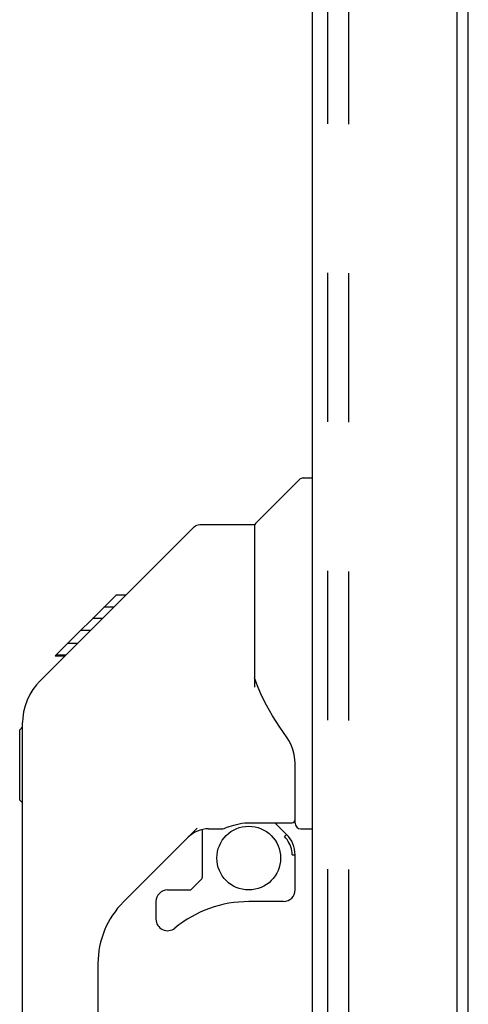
# Model space of a CAD drawing. Header units: inches. Extents: x 0 to 184, y 0 to 119.
# Tile 61 of 116: x 97.62 to 100.66, y 42.38 to 49.07. Entities that reach past the tile are written whole.
import ezdxf

# ---------------------------------------------------------------- set-up
doc = ezdxf.new("R2010")
doc.units = ezdxf.units.IN
doc.header["$LTSCALE"] = 10.121375
doc.header["$MEASUREMENT"] = 0
doc.linetypes.add('HIDDEN', pattern=[0.2, 0.1, -0.1])
doc.layers.get('0').update_dxf_attribs({"linetype": 'CONTINUOUS'})
doc.layers.add('DEFAULT_2', color=8, linetype='HIDDEN')
doc.layers.add('DOOR_ASSEMBLY', color=7, linetype='CONTINUOUS')

msp = doc.modelspace()

# ---------------------------------------------------------------- linework, layer by layer
at = {"color": 3, "linetype": 'Continuous'}
msp.add_line((100.6645, 14.3996), (100.6645, 75.5036), dxfattribs=at)
at = {"layer": 'DEFAULT_2', "color": 8, "linetype": 'HIDDEN'}
msp.add_line((99.852, 75.686), (99.852, 14.2171), dxfattribs=at)
at = {"layer": 'DOOR_ASSEMBLY', "color": 3, "linetype": 'Continuous'}
for p, q in [((100.5855, 76.0776), (100.5855, 13.8256)), ((99.6065, 13.9481), (99.6065, 75.9551))]:
    msp.add_line(p, q, dxfattribs=at)
at = {"layer": 'DOOR_ASSEMBLY', "color": 8, "linetype": 'HIDDEN'}
msp.add_line((99.7105, 13.9481), (99.7105, 75.9551), dxfattribs=at)
at = {"layer": 'DOOR_ASSEMBLY', "color": 7, "linetype": 'Continuous'}
for p, q in [((99.2186, 45.6463), (99.5163, 45.944)), ((99.6065, 45.9555), (99.5441, 45.9555)), ((98.1719, 44.9933), (98.7961, 45.6175)), ((98.8517, 45.6406), (99.2128, 45.6406)), ((99.2128, 45.6406), (99.2128, 44.5362)), ((97.8591, 44.7474), (98.2727, 45.161)), ((98.3395, 45.161), (98.2727, 45.161)), ((98.2729, 45.1611), (98.2733, 45.1615)), ((98.2733, 45.1615), (98.3401, 45.1615)), ((98.2748, 45.163), (98.3416, 45.163)), ((98.2562, 45.0776), (98.1894, 45.0776)), ((98.1798, 45.0012), (98.113, 45.0012)), ((98.1719, 44.9933), (98.1358, 44.9572)), ((98.0311, 44.8525), (98.1643, 44.9858)), ((98.0977, 44.9191), (98.0309, 44.9191)), ((97.753, 44.5739), (98.0314, 44.8522)), ((98.0112, 44.8326), (97.9444, 44.8326)), ((97.8591, 44.7474), (97.9259, 44.7474)), ((97.8623, 44.7505), (97.9291, 44.7505)), ((97.9301, 44.7516), (97.8633, 44.7516)), ((99.2321, 44.545), (99.2128, 44.5985)), ((97.753, 44.5739), (97.7328, 44.552)), ((99.2606, 44.4795), (99.2321, 44.545)), ((97.6183, 44.2453), (97.638, 44.265)), ((97.638, 40.1934), (97.638, 44.2964)), ((97.6183, 43.7689), (97.6183, 44.2453)), ((99.4884, 43.613), (99.4884, 44.0199)), ((97.6183, 43.7689), (97.638, 43.7492)), ((99.1735, 43.615), (99.4687, 43.615)), ((99.351, 43.615), (99.4308, 43.5352)), ((98.8243, 43.5788), (98.3228, 43.0773)), ((98.8585, 43.5689), (98.8585, 43.242)), ((98.9007, 43.5736), (98.9885, 43.5736)), ((99.4231, 43.5278), (99.4165, 43.5213)), ((99.5278, 43.5736), (99.6065, 43.5736)), ((99.4687, 43.396), (99.4884, 43.396)), ((99.4884, 43.1584), (99.4884, 43.396)), ((98.7832, 43.1618), (98.855, 43.2337)), ((98.6223, 43.1584), (98.7749, 43.1584)), ((98.5435, 43.0796), (98.5435, 42.9604)), ((99.4097, 43.0796), (99.1735, 43.0796)), ((98.1498, 42.6597), (98.1498, 40.1079))]:
    msp.add_line(p, q, dxfattribs=at)
for points in [[(98.7961, 45.6175), (98.8037, 45.6242), (98.8123, 45.63), (98.8215, 45.6345), (98.8312, 45.6378), (98.8414, 45.6399), (98.8517, 45.6406)], [(98.1358, 44.9572), (98.1142, 44.9355), (98.0927, 44.9139), (98.0521, 44.873)], [(98.0521, 44.873), (98.038, 44.8588), (98.0314, 44.8523)], [(97.753, 44.5739), (97.7331, 44.5523), (97.7079, 44.5198), (97.6861, 44.4846), (97.6683, 44.4474), (97.6544, 44.4085), (97.6446, 44.3681), (97.6392, 44.3271), (97.638, 44.2964)], [(99.4352, 44.1905), (99.3847, 44.2639), (99.3355, 44.3412), (99.2946, 44.4125), (99.2606, 44.4795)], [(99.4884, 44.0199), (99.4875, 44.0434), (99.4828, 44.0775), (99.4741, 44.1116), (99.4618, 44.1438), (99.4468, 44.1727), (99.4352, 44.1905)], [(98.9885, 43.5736), (98.9898, 43.5737), (98.9975, 43.5745), (99.0061, 43.5766), (99.0161, 43.5796), (99.0277, 43.5837), (99.041, 43.5885), (99.0559, 43.5937), (99.0723, 43.599), (99.0898, 43.6039), (99.1082, 43.6082), (99.1273, 43.6116), (99.1463, 43.6138), (99.1651, 43.6149), (99.1735, 43.615)], [(99.4308, 43.5352), (99.4306, 43.5351), (99.43, 43.5346), (99.4292, 43.5338), (99.4281, 43.5327), (99.4267, 43.5313), (99.4231, 43.5278)], [(99.4684, 43.396), (99.4678, 43.4099), (99.4662, 43.4237), (99.4635, 43.4374), (99.4597, 43.4508), (99.4549, 43.4638), (99.4491, 43.4764), (99.4423, 43.4886), (99.4345, 43.5001), (99.426, 43.511), (99.4165, 43.5213)]]:
    msp.add_lwpolyline(points, dxfattribs=at)
msp.add_circle((99.1735, 43.3749), 0.2165, dxfattribs=at)
for centre, radius, start, end in [((99.5441, 45.9162), 0.0394, 90, 135), ((99.2325, 45.6324), 0.0197, 135, 180), ((98.0711, 44.2801), 0.4331, 137.27268, 137.76144), ((99.4687, 43.6347), 0.0197, 270, 360), ((99.5278, 43.613), 0.0394, 180, 270), ((98.9007, 43.3768), 0.1969, 90, 135), ((99.2916, 43.396), 0.1969, 0, 45), ((98.8467, 43.242), 0.0118, 315, 360), ((98.6223, 43.0796), 0.0787, 90, 180), ((98.7749, 43.1702), 0.0118, 270, 315), ((99.4097, 43.1584), 0.0787, 270, 360), ((98.7404, 42.6597), 0.5906, 135, 180), ((99.1735, 42.2922), 0.7874, 90, 129.5212), ((98.6223, 42.9604), 0.0787, 180, 309.5212)]:
    msp.add_arc(centre, radius, start, end, dxfattribs=at)

doc.saveas('drawing.dxf')
